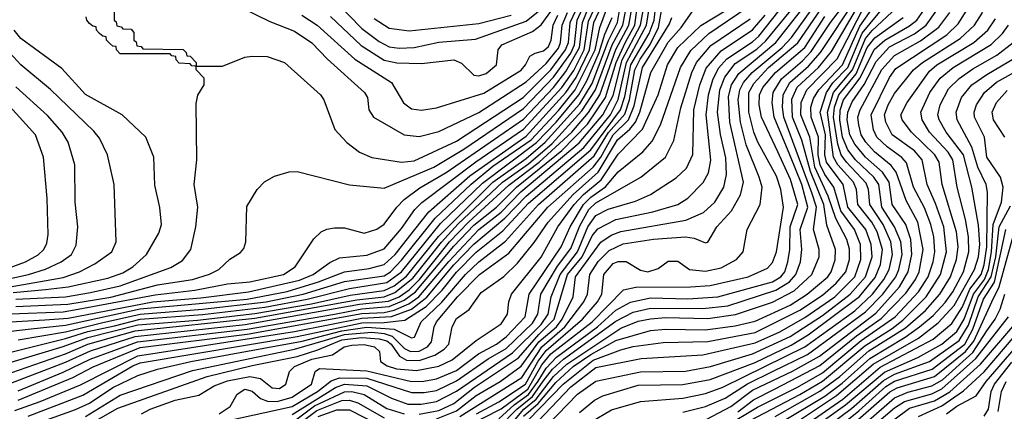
# Model space of a CAD drawing. Extents: x 997028 to 1115134, y 536408 to 618974.
# Tile 197 of 256: x 1039291 to 1043246, y 569176 to 570746. Entities that reach past the tile are written whole.
import ezdxf

# ---------------------------------------------------------------- set-up
doc = ezdxf.new("R2010")
doc.units = 0

msp = doc.modelspace()

# ---------------------------------------------------------------- linework, layer by layer
at = {"layer": '0CON10XD'}
for points in [[(1043002.3, 569915), (1042969.5, 570009.5), (1042935.5, 570085), (1042915.5, 570185), (1042885, 570220.3), (1042796, 570285), (1042769.3, 570335), (1042764.9, 570365), (1042779.3, 570405), (1042805, 570449.8), (1042880.7, 570545), (1042917.7, 570575), (1043068.8, 570671.2), (1043125.9, 570725), (1043157.3, 570772.7), (1043171.9, 570835), (1043150.6, 570935), (1043144.1, 571024.1), (1043194, 571195), (1043197.9, 571275), (1043210.7, 571315), (1043257.5, 571405)], [(1040539.9, 570759.9), (1040662.7, 570642.7), (1040755, 570583.9), (1040806.2, 570573.8), (1040905, 570570.7), (1041035, 570585.2), (1041065, 570572.4), (1041115, 570523.8), (1041135, 570521.3), (1041165, 570530.6), (1041206.5, 570565), (1041212.8, 570625), (1041227.6, 570645), (1041351.1, 570698.9), (1041385, 570726.3), (1041674.5, 571125)], [(1040965, 569145.5), (1041045, 569177.9), (1041125, 569238.8), (1041220.5, 569295), (1041305, 569356.5), (1041376.1, 569453.9), (1041446.9, 569515), (1041470.5, 569545), (1041513.6, 569635), (1041524, 569715), (1041625, 569854.5), (1041667.1, 569882.9), (1041705, 569897.2), (1041967, 569943), (1042036.9, 569973.1), (1042082.7, 570015), (1042119, 570075), (1042130.2, 570125), (1042127.3, 570192.7), (1042106.3, 570286.3), (1042094.4, 570375), (1042103.1, 570465), (1042123.4, 570516.6), (1042165, 570570.1), (1042251.8, 570628.2), (1042288.3, 570661.7), (1042487.1, 570905)], [(1041058.5, 569155), (1041308.4, 569311.6), (1041388.1, 569435), (1041480.9, 569515), (1041556.5, 569615), (1041571.7, 569645), (1041580.9, 569725), (1041615, 569776.6), (1041659.3, 569820.7), (1041715, 569847.6), (1041836.3, 569866.3), (1041965.5, 569875.5), (1042000, 569870), (1042045, 569851.9), (1042055, 569854.2), (1042091.6, 569915), (1042150.4, 569979.6), (1042186, 570044), (1042197.8, 570095), (1042143.6, 570335), (1042138, 570438), (1042149.9, 570485), (1042179.8, 570530.2), (1042327.6, 570655), (1042532.2, 570915)], [(1041266.3, 569023.7), (1041505, 569274), (1041605, 569351.5), (1041787.5, 569387.5), (1042035, 569402.2), (1042245, 569449.8), (1042344.4, 569495), (1042445, 569552.2), (1042564.9, 569635), (1042644.8, 569715.2), (1042669.6, 569785), (1042667.7, 569845), (1042644.1, 569905), (1042589.2, 569979.2), (1042560.5, 570075), (1042525, 570125.4), (1042505.7, 570165), (1042497.8, 570205), (1042499.5, 570275), (1042469.8, 570355), (1042469, 570395), (1042479.5, 570430.5), (1042501.3, 570465), (1042596.5, 570565), (1042665, 570719.9), (1042765.9, 570864.1)], [(1042432.2, 570085), (1042384.5, 570205), (1042321.3, 570355), (1042312.7, 570415), (1042317.3, 570455), (1042351.3, 570508.7), (1042435, 570580.9), (1042470.6, 570619.4), (1042547.1, 570735), (1042641.8, 570858.2)], [(1039185, 569351.3), (1039465, 569435.4), (1039565, 569471.8), (1039765, 569522.5), (1040005, 569541.6), (1040235, 569568.3), (1040462.5, 569607.5), (1040618.3, 569641.7), (1040755, 569660.5), (1040795, 569679.3), (1040845, 569717.8), (1040972.5, 569877.5), (1041191.6, 570095), (1041325, 570189.1), (1041401.2, 570255), (1041540.8, 570409.2), (1041589.7, 570490.3), (1041656.4, 570663.6), (1041692.5, 570735), (1041705.3, 570815)], [(1039228.9, 569321.1), (1039475, 569406.9), (1039565, 569445.6), (1039755, 569498.8), (1040235, 569549), (1040645, 569623.5), (1040755, 569635.2), (1040797.5, 569652.5), (1040870.5, 569709.5), (1040985.6, 569854.4), (1041052.7, 569927.3), (1041229.6, 570095), (1041335, 570168.3), (1041429.6, 570250.4), (1041549.4, 570380.6), (1041604.3, 570465.7), (1041670.8, 570645), (1041713.8, 570725), (1041734.5, 570835)], [(1039255, 569497.7), (1039337.2, 569507.2), (1039475, 569520.9), (1039775, 569586.7), (1040205, 569626), (1040365, 569656.8), (1040491, 569695), (1040595, 569735.1), (1040695, 569747.9), (1040755, 569764.9), (1040799, 569805), (1040877.7, 569905), (1040934, 569976), (1041099.5, 570120.5), (1041325, 570279.7), (1041485, 570455), (1041526.5, 570515), (1041580.3, 570625), (1041597.5, 570735), (1041648.2, 570845)], [(1039255.1, 569534.9), (1039392.3, 569542.3), (1039485, 569549.8), (1039825.5, 569615.5), (1040018.9, 569631.1), (1040210, 569655), (1040415, 569702.1), (1040469.5, 569725), (1040537.3, 569772.7), (1040575, 569791.1), (1040685, 569801.9), (1040755, 569827.5), (1040825, 569909), (1040877.9, 569985), (1040906.5, 570013.5), (1041123.4, 570176.6), (1041315, 570308), (1041468.9, 570475), (1041516.7, 570543.3), (1041558.2, 570625), (1041575, 570740.8), (1041619.7, 570835)], [(1039271.2, 569178.8), (1039373.7, 569215), (1039535, 569282.2), (1039765, 569398.7), (1040395, 569495.3), (1040665, 569549.1), (1040785, 569556.2), (1040865, 569586), (1040926.7, 569633.3), (1041035, 569763.5), (1041115, 569846.7), (1041239.8, 569950.2), (1041325, 570038.7), (1041556.4, 570233.6), (1041664, 570365), (1041695, 570426.8), (1041728.5, 570575), (1041809, 570725), (1041825.2, 570825)], [(1039275, 569596.6), (1039484.8, 569605.2), (1039656.7, 569633.3), (1039845, 569682.5), (1039984.5, 569705), (1040053.8, 569726.2), (1040090.5, 569745), (1040135, 569786), (1040177.9, 569812.1), (1040191.2, 569828.8), (1040199.2, 569855), (1040203.4, 569996.6), (1040245, 570066), (1040274.5, 570095.5), (1040315, 570118.6), (1040373.6, 570136.4), (1040405, 570137.5), (1040615, 570084), (1040755, 570071.2), (1040955, 570154.6), (1041075, 570227.3), (1041315, 570390.1), (1041435, 570515.5), (1041505, 570612.7), (1041519.5, 570645), (1041530.6, 570745), (1041566.4, 570823.6)], [(1039275.1, 569625.1), (1039475.1, 569635.1), (1039575, 569652.9), (1039695, 569678.9), (1039897.9, 569752.1), (1039945, 569780.4), (1039977.9, 569825), (1039998.5, 569915), (1040006.7, 569995), (1039991.5, 570085), (1040001.8, 570185), (1040000.3, 570409.7), (1040006.1, 570443.9), (1040032.5, 570485), (1040031.7, 570511.7), (1040000, 570545), (1040000, 570560), (1040105, 570560), (1040195, 570595.8), (1040225, 570600), (1040285, 570598.6), (1040355, 570574.2), (1040499.4, 570445), (1040512.2, 570425), (1040556.7, 570306.7), (1040605, 570254.2), (1040655.3, 570215.3), (1040705, 570194), (1040824.5, 570174.5), (1040875, 570180.5), (1041045, 570259), (1041312.6, 570435), (1041425, 570546), (1041483.5, 570625), (1041494.8, 570655), (1041502.2, 570735), (1041549, 570835)], [(1039285, 569462.7), (1039475, 569494.3), (1039619.6, 569530.4), (1039775, 569566), (1040025, 569585.2), (1040280.3, 569615), (1040429.8, 569645), (1040595, 569696.1), (1040755, 569718.9), (1040780.5, 569735), (1040825, 569781.8), (1040960.1, 569949.9), (1041105, 570087), (1041191.5, 570158.5), (1041344.9, 570265), (1041455, 570382.5), (1041522.6, 570465), (1041601.9, 570625), (1041621.1, 570715), (1041665.7, 570835)], [(1039285, 569220.2), (1039505, 569311), (1039586.5, 569353.5), (1039775, 569431.2), (1040204.5, 569485.5), (1040665, 569568), (1040755, 569572.6), (1040795, 569581.1), (1040853.6, 569606.4), (1040894.5, 569635.5), (1041014, 569776), (1041135, 569904.5), (1041224.9, 569975.1), (1041304.2, 570055.8), (1041537.6, 570252.4), (1041632.7, 570365), (1041675, 570441.9), (1041711.5, 570585), (1041784.7, 570725), (1041804.8, 570835)], [(1039285, 569258.4), (1039465, 569332.6), (1039574, 569385), (1039764.2, 569455), (1040205, 569505.3), (1040555.2, 569564.8), (1040665, 569587.1), (1040775, 569596.8), (1040835, 569621.6), (1040881.3, 569655), (1041035, 569838.7), (1041115, 569921.8), (1041205.5, 569995), (1041285.9, 570075), (1041467.9, 570222.1), (1041572.1, 570327.9), (1041644.5, 570435), (1041686.6, 570575), (1041723.8, 570656.2), (1041761.2, 570725), (1041774, 570815)], [(1039325, 569155.9), (1039545, 569241), (1039745, 569358.2), (1039775, 569370.1), (1040405, 569475.6), (1040665, 569530.2), (1040755, 569531.6), (1040838.1, 569541.9), (1040924, 569596), (1040988.4, 569661.6), (1041045, 569734.5), (1041125, 569814), (1041230.9, 569899.1), (1041335, 570010.7), (1041585, 570224.5), (1041704.4, 570385), (1041721.2, 570438.8), (1041745.6, 570565), (1041819.1, 570690.9), (1041839.4, 570745), (1041847.6, 570815)], [(1040564.7, 570814.7), (1040665, 570711.1), (1040735, 570658.4), (1040775, 570638.2), (1040815, 570632.4), (1040875.1, 570634.9), (1040975, 570656.4), (1041121.6, 570668.4), (1041325, 570740.5), (1041415, 570812.1)], [(1040895, 569163.9), (1040975, 569179.6), (1041035, 569207.7), (1041118, 569272), (1041295, 569390.4), (1041375.7, 569484.3), (1041438.2, 569545), (1041491.9, 569725), (1041550, 569795), (1041590.9, 569879.1), (1041612.6, 569907.4), (1041685.5, 569944.5), (1041834.2, 569975.8), (1041934.4, 570005), (1041975, 570030.3), (1042036.4, 570093.6), (1042057.2, 570132.8), (1042067.6, 570182.4), (1042047.8, 570365), (1042058.1, 570445), (1042074.4, 570505.6), (1042098, 570552), (1042130.7, 570589.3), (1042235, 570657.7), (1042259.7, 570680.3), (1042366.3, 570815)], [(1041125.7, 569165.7), (1041215, 569214), (1041322.6, 569285), (1041373.5, 569376.5), (1041405, 569420.2), (1041550.9, 569545), (1041612, 569615), (1041628.7, 569645), (1041637.6, 569725), (1041675, 569768.3), (1041695, 569776.7), (1041727, 569777), (1041785, 569741.8), (1041814.4, 569735.6), (1041855, 569748.8), (1041895, 569777.5), (1041935, 569777.5), (1041981.2, 569745), (1042045, 569738), (1042108.5, 569751.5), (1042170, 569785), (1042196.8, 569815), (1042213.4, 569905), (1042265.3, 570005), (1042272.6, 570075), (1042261, 570115), (1042209.3, 570245), (1042185.7, 570335), (1042177.1, 570425), (1042183.1, 570465), (1042198.5, 570495), (1042233.2, 570535), (1042353, 570635), (1042391.1, 570675), (1042500.8, 570829.2)], [(1041247, 569103), (1041316.2, 569185), (1041364.8, 569225), (1041435, 569315.1), (1041488.6, 569365), (1041705, 569508.6), (1041775, 569536.7), (1041825, 569547.3), (1041885, 569552.1), (1042055, 569547.7), (1042166.4, 569563.6), (1042315, 569613.2), (1042401.4, 569658.6), (1042472.6, 569725), (1042502.2, 569795), (1042502.7, 569825), (1042479.4, 569905), (1042490.8, 569995), (1042472.3, 570052.3), (1042360.4, 570355), (1042354.7, 570395.3), (1042357.9, 570445), (1042384.9, 570495), (1042459.6, 570560.4), (1042507.1, 570615), (1042653.9, 570836.1)], [(1042532.9, 569922.9), (1042521, 570005), (1042467.4, 570137.4), (1042433.2, 570263.2), (1042395.1, 570355.1), (1042392.4, 570427.6), (1042413.8, 570476.2), (1042500, 570555), (1042551.5, 570618.5), (1042666.8, 570815)], [(1039255, 569566.2), (1039465, 569575.1), (1039525.3, 569585.3), (1039835, 569643.2), (1039995, 569662), (1040125, 569687.4), (1040215.4, 569695.4), (1040351.2, 569725), (1040397.5, 569755), (1040472.4, 569867.6), (1040502, 569895), (1040525, 569906.7), (1040555, 569911.8), (1040595, 569911.2), (1040675, 569890.9), (1040725, 569906.7), (1040755, 569926.2), (1040805.1, 569994.9), (1040835.2, 570025), (1040898.2, 570071.8), (1041004.2, 570134.2), (1041315, 570347.5), (1041435.1, 570475), (1041485, 570538.3), (1041539.9, 570635), (1041550.9, 570735), (1041575, 570795.6)], [(1039255, 569288), (1039475, 569373.4), (1039575, 569418.8), (1039755, 569476.3), (1040196.2, 569523.8), (1040655.9, 569605), (1040772.5, 569617.5), (1040814.5, 569635.5), (1040855, 569663.4), (1040896.2, 569703.8), (1041017.6, 569855), (1041095, 569935.9), (1041255, 570083), (1041378, 570175), (1041508.8, 570295), (1041576, 570374), (1041621.2, 570445), (1041685, 570626.8), (1041737.8, 570725), (1041747.3, 570777.3)], [(1039325, 569115.5), (1039515, 569182.4), (1039571.7, 569208.3), (1039665, 569271.3), (1039765, 569319.7), (1039843.8, 569345), (1039977.9, 569375), (1040425, 569457.2), (1040585, 569499), (1040685, 569513.1), (1040795.6, 569505.6), (1040865, 569470.9), (1040876.4, 569473.6), (1040903.4, 569535), (1040985.9, 569614.1), (1041081.5, 569725), (1041135, 569775.9), (1041241.9, 569858.1), (1041374.4, 570005), (1041598.9, 570201.1), (1041656.1, 570293.9), (1041722.2, 570367.8), (1041740.6, 570425), (1041761.6, 570545), (1041782.5, 570587.5), (1041822.7, 570647.3), (1041857.4, 570715), (1041873.3, 570805)], [(1039455, 569057.8), (1039685, 569188.8), (1040044, 569315), (1040225, 569359.3), (1040405, 569396.2), (1040488, 569422), (1040585, 569461.8), (1040665, 569471.3), (1040735, 569466.8), (1040765, 569458.5), (1040783.3, 569445), (1040816.3, 569396.3), (1040845, 569380.7), (1040895, 569380), (1040958.4, 569401.6), (1040995.6, 569425), (1041014, 569445), (1041028.3, 569515), (1041045, 569547.8), (1041095.7, 569584.3), (1041145, 569652.6), (1041235, 569716.5), (1041290.2, 569769.8), (1041357.7, 569852.3), (1041413.2, 569935), (1041513.4, 570045), (1041614.5, 570135), (1041692.4, 570265), (1041742.1, 570307.9), (1041764.3, 570335.7), (1041782, 570375), (1041826.2, 570535), (1041895, 570657), (1041948.2, 570715), (1041992.5, 570777.5)], [(1039670, 570785), (1039670, 570745), (1039678.3, 570738.3), (1039681.7, 570721.7), (1039698.3, 570718.3), (1039705, 570710), (1039738.3, 570708.3), (1039750, 570695), (1039750, 570665), (1039758.3, 570658.3), (1039761.7, 570641.7), (1039778.3, 570638.3), (1039785, 570630), (1039947, 570627), (1039960, 570615), (1039961.7, 570601.7), (1039975, 570600), (1040000, 570575), (1040000, 570560)], [(1039780.3, 569165), (1039814.7, 569185), (1039915, 569221.1), (1040010.1, 569239.9), (1040072.2, 569277.8), (1040125, 569297.9), (1040215.8, 569315.8), (1040257.7, 569307.7), (1040305, 569269.6), (1040335, 569267.7), (1040360.4, 569285), (1040374.6, 569335), (1040395.3, 569355), (1040465, 569384.9), (1040547.2, 569402.8), (1040594.1, 569435), (1040625, 569440.9), (1040675, 569444.1), (1040716.2, 569435), (1040736, 569415), (1040740, 569375), (1040767.5, 569357.5), (1040805, 569346.7), (1040885, 569339.2), (1040975, 569356.9), (1041027.8, 569382.2), (1041125, 569459.8), (1041225, 569526.4), (1041250, 569565), (1041255.7, 569615), (1041265.7, 569645), (1041385.9, 569794.1), (1041452.9, 569915), (1041518.1, 570005), (1041555.2, 570044.8), (1041626.4, 570103.6), (1041695, 570206.8), (1041793, 570307), (1041856, 570445), (1041892.4, 570565), (1041934.9, 570635), (1042026.6, 570723.4), (1042135, 570788.2)], [(1040092.6, 569165), (1040136.9, 569195), (1040163.8, 569245), (1040195, 569264.7), (1040225, 569256.1), (1040257.8, 569227.8), (1040285.8, 569215.8), (1040325, 569214.9), (1040385, 569232.4), (1040463.1, 569285), (1040477.8, 569335), (1040495, 569347.6), (1040685, 569338.4), (1040865, 569295.8), (1040913.8, 569296.2), (1040965, 569306.1), (1041045, 569339.7), (1041134.3, 569405.7), (1041206, 569445), (1041245, 569474.3), (1041321.7, 569555), (1041337.3, 569645), (1041466.3, 569835), (1041501.6, 569915), (1041555.3, 570005), (1041585, 570034.2), (1041644.2, 570075.8), (1041695, 570135.9), (1041793.5, 570216.5), (1041831.2, 570258.8), (1041865.1, 570324.9), (1041944.9, 570555), (1041986.9, 570623.1), (1042058.5, 570691.5), (1042212.8, 570795)], [(1040183.8, 570793.8), (1040295, 570739.8), (1040395, 570700.5), (1040465, 570653.8), (1040527.5, 570587.5), (1040675.5, 570455), (1040687.3, 570435), (1040693.5, 570385), (1040711.5, 570355), (1040835, 570284.2), (1040895, 570278.3), (1040975, 570298.3), (1041135, 570374.2), (1041325, 570496.8), (1041405, 570570.7), (1041455, 570632.8), (1041463.2, 570655), (1041469.3, 570725), (1041490.9, 570775)], [(1041085.1, 569114.9), (1041225, 569186.1), (1041331.9, 569265), (1041388.4, 569361.6), (1041425, 569406.6), (1041589.9, 569535), (1041716.4, 569663.6), (1041766, 569674), (1041984.9, 569674.9), (1042065, 569680.7), (1042216.4, 569715), (1042295, 569750.4), (1042315, 569772.7), (1042330.9, 569815), (1042358.5, 569995), (1042347.8, 570065), (1042331.3, 570118.7), (1042255.5, 570255), (1042239.5, 570295), (1042219.6, 570375), (1042220.1, 570455), (1042239.1, 570490.9), (1042299.2, 570555), (1042416.9, 570653.1), (1042509.7, 570790.3)], [(1041335, 569141.2), (1041474.1, 569285), (1041595, 569381.4), (1041705, 569423), (1041755, 569435.6), (1041875, 569452.1), (1042055, 569455.8), (1042245, 569492.1), (1042425, 569581.1), (1042515, 569641), (1042570.5, 569689.5), (1042609.8, 569735), (1042623.7, 569785), (1042623.9, 569826.1), (1042612.8, 569865), (1042568.5, 569948.5), (1042538.9, 570038.9), (1042484.8, 570155), (1042464.6, 570275), (1042428.7, 570365), (1042429.5, 570415), (1042452.3, 570465), (1042575, 570589.8), (1042675, 570783.7)], [(1041371.2, 569078.8), (1041532.1, 569245), (1041605, 569297), (1041785, 569334.1), (1041965, 569337), (1042065.6, 569355), (1042235, 569406.9), (1042385, 569476.3), (1042515, 569559.4), (1042627.3, 569645), (1042688.2, 569715), (1042714.9, 569794.9), (1042711.5, 569845), (1042690.1, 569905), (1042617.2, 569995), (1042599, 570085), (1042531.4, 570175), (1042524.5, 570205), (1042527.2, 570285), (1042506.1, 570375), (1042531.4, 570455), (1042556.8, 570493.2), (1042617.8, 570555), (1042675, 570692.5), (1042771.4, 570808.6)], [(1041538.9, 569171.1), (1041599.7, 569220.3), (1041632.7, 569237.3), (1041775, 569280.6), (1041955, 569283.3), (1042065, 569303.6), (1042245, 569371.9), (1042389.3, 569440.7), (1042457.7, 569482.3), (1042664.4, 569635.6), (1042727.4, 569712.6), (1042748.9, 569765), (1042756.3, 569825), (1042735, 569896.1), (1042713.6, 569935), (1042657.9, 570005), (1042652, 570065), (1042640.6, 570095), (1042577, 570165), (1042559.9, 570195), (1042535.8, 570375), (1042559.3, 570455), (1042635.8, 570545), (1042688.8, 570671.2), (1042715, 570703.3), (1042813.9, 570795)], [(1041955, 569171.7), (1042045, 569194.9), (1042125, 569228.4), (1042213.9, 569286.1), (1042317, 569337), (1042455.9, 569404.1), (1042688.3, 569575), (1042757.8, 569645), (1042809.6, 569715), (1042822.4, 569745), (1042835.1, 569805), (1042830, 569855), (1042805.3, 569915), (1042753.6, 569995), (1042741.5, 570085), (1042722.4, 570115), (1042648.1, 570185), (1042617.1, 570225), (1042596.3, 570275), (1042584.7, 570345), (1042587, 570383), (1042600.3, 570425), (1042667.1, 570512.9), (1042723.1, 570626.9), (1042765.4, 570664.6), (1042865, 570721.5), (1042894.8, 570745.2), (1042931.5, 570798.5)], [(1042025, 569131.2), (1042147.6, 569195), (1042235, 569260.7), (1042395, 569336.2), (1042503.3, 569396.7), (1042730.1, 569569.9), (1042824.6, 569675.4), (1042859.9, 569735), (1042874.1, 569805), (1042869.7, 569865), (1042850, 569925), (1042796, 570005), (1042783.3, 570095), (1042756.2, 570135), (1042687.6, 570195), (1042645, 570247.8), (1042625.5, 570285), (1042614.6, 570345), (1042616.9, 570375), (1042635, 570417.1), (1042683.5, 570486.5), (1042731, 570579), (1042785, 570637.2), (1042885, 570690), (1042931.7, 570725), (1042975.4, 570785)], [(1042125, 569115), (1042255, 569192.6), (1042415, 569272.4), (1042515, 569330.3), (1042670.3, 569459.7), (1042806.9, 569555), (1042901.6, 569655), (1042940, 569715), (1042959.8, 569775), (1042966.8, 569815), (1042962.4, 569875), (1042950.6, 569925), (1042925, 569991.6), (1042880.8, 570075), (1042852.3, 570172.3), (1042834.1, 570194.1), (1042775, 570236.7), (1042734.2, 570275), (1042720.4, 570305), (1042711.2, 570365), (1042785, 570514.3), (1042809.9, 570550.1), (1043014.3, 570685.7), (1043060, 570730), (1043095.5, 570785)], [(1042175, 569173.9), (1042237.8, 569222.2), (1042325.5, 569265.5), (1042505, 569359.4), (1042651.5, 569478.5), (1042751.8, 569548.2), (1042850.8, 569649.2), (1042889.7, 569705), (1042903.3, 569735), (1042919.9, 569825), (1042898.1, 569935), (1042851.5, 570021.5), (1042811.5, 570135), (1042791.3, 570161.3), (1042725, 570216.7), (1042690.1, 570255), (1042671.3, 570285), (1042661.6, 570325), (1042658.1, 570355), (1042666.2, 570385), (1042753.6, 570546.4), (1042805, 570602.6), (1042908.9, 570661.1), (1042982.9, 570717.1), (1043027, 570775)], [(1039024, 569356), (1039475, 569467.3), (1039565, 569496.1), (1039671.5, 569518.5), (1039775, 569545), (1040025, 569564), (1040275, 569593.9), (1040445.8, 569625), (1040615, 569668.9), (1040765, 569691.8), (1040824.5, 569735), (1040981.5, 569928.5), (1041149.2, 570090.8), (1041366.3, 570253.7), (1041445.1, 570334.9), (1041537.3, 570445), (1041569.2, 570500.8), (1041618.7, 570615), (1041641.6, 570688.4), (1041670.8, 570755)], [(1039555.1, 569154.9), (1039695, 569240.2), (1039985, 569339.9), (1040395, 569424.6), (1040519.4, 569460.6), (1040595, 569483.5), (1040705, 569492.7), (1040755, 569488), (1040787.5, 569477.5), (1040837.1, 569427.1), (1040860.4, 569415), (1040895, 569416.4), (1040929, 569435), (1040945.5, 569455), (1040956.2, 569515), (1040965.5, 569535), (1041049, 569635), (1041137.8, 569725), (1041255, 569810.2), (1041412.4, 569995), (1041595, 570155), (1041625, 570195.6), (1041674.7, 570285), (1041736.8, 570345), (1041759.2, 570400.8), (1041792.9, 570555), (1041900.4, 570729.6), (1041910.6, 570755)], [(1040000, 570560), (1039995, 570560), (1039981.7, 570561.7), (1039975, 570570), (1039931.7, 570571.7), (1039920, 570585), (1039918.3, 570598.3), (1039901.7, 570601.7), (1039895, 570610), (1039695, 570610), (1039680, 570625), (1039678.3, 570638.3), (1039665, 570640), (1039651.7, 570651.7), (1039640, 570665), (1039638.3, 570678.3), (1039625, 570680), (1039611.7, 570691.7), (1039600, 570705), (1039598.3, 570718.3), (1039585, 570720), (1039571.7, 570731.7), (1039560, 570745), (1039558.3, 570758.3)], [(1040122.7, 569137.3), (1040385, 569194.9), (1040487.5, 569255), (1040542.2, 569297.8), (1040575, 569309.8), (1040685, 569308.4), (1040865, 569250.9), (1040915, 569250.9), (1040965, 569259.4), (1041045, 569297.6), (1041173.2, 569386.8), (1041245, 569428.3), (1041350.7, 569529.3), (1041372.7, 569565), (1041384.7, 569645), (1041451.5, 569758.5), (1041505, 569828.2), (1041540.6, 569919.4), (1041577.1, 569985), (1041605, 570012.3), (1041786.1, 570115), (1041885, 570195.4), (1041918.1, 570261.9), (1041946.7, 570393.3), (1041990.3, 570535), (1042009.9, 570575), (1042067.3, 570642.7), (1042225, 570749.6)], [(1040385, 569162.4), (1040558.8, 569271.2), (1040595, 569284.6), (1040685, 569278.2), (1040785, 569228.1), (1040850.6, 569205), (1040903.9, 569203.9), (1040965, 569215.1), (1041045, 569255.9), (1041270.1, 569409.9), (1041385.6, 569524.4), (1041413.2, 569565), (1041425.1, 569635), (1041462, 569725), (1041531.3, 569815), (1041572.6, 569915), (1041605, 569961.5), (1041655, 569986.2), (1041765, 570018.7), (1041824.6, 570045), (1041928.2, 570111.8), (1041969.5, 570150.5), (1041994.1, 570205.9), (1041999.1, 570385), (1042023, 570485), (1042047.9, 570552.1), (1042108.1, 570621.9), (1042235, 570705.9), (1042285, 570764.3)], [(1040424.2, 570764.2), (1040486.3, 570725), (1040637.7, 570587.7), (1040784.7, 570495), (1040833.1, 570413.1), (1040865, 570389.1), (1040904.2, 570384.2), (1040965, 570392.3), (1041155, 570452.4), (1041305, 570544.4), (1041323, 570565), (1041339.9, 570600.1), (1041361.9, 570611.9), (1041395, 570621.2), (1041415, 570638.7), (1041425.3, 570664.7), (1041433.1, 570725), (1041453, 570765)], [(1040715, 570750.7), (1040775, 570712.4), (1040855, 570702.4), (1041135, 570731.7), (1041265, 570765.1)], [(1041215, 569145.1), (1041277.7, 569202.3), (1041335, 569243), (1041373.1, 569296.9), (1041405, 569348.5), (1041446.7, 569393.3), (1041612.4, 569515), (1041685, 569580.9), (1041745, 569613.8), (1041825, 569631.1), (1041975, 569627.1), (1042095, 569634.7), (1042314.8, 569695.2), (1042348.8, 569715), (1042363.6, 569735), (1042376.5, 569775), (1042384, 569825), (1042386.1, 569915), (1042416.2, 570005), (1042386.4, 570105), (1042336.6, 570216.6), (1042270.4, 570355), (1042261.3, 570405), (1042262.8, 570445), (1042276.4, 570475), (1042326.9, 570535), (1042444.1, 570635), (1042525, 570759.6)], [(1041586.9, 569133.1), (1041668.5, 569181.5), (1041785, 569215.5), (1041955, 569229.1), (1042045, 569246.9), (1042115, 569272.9), (1042284.2, 569355.8), (1042445.1, 569434.9), (1042645, 569579.3), (1042716.8, 569645), (1042762.5, 569705), (1042782.7, 569745), (1042796.5, 569805), (1042789.7, 569855), (1042758.6, 569925), (1042705.8, 570005), (1042700.5, 570065), (1042691.4, 570091.4), (1042611.8, 570175), (1042590.7, 570205), (1042577.7, 570247.7), (1042559.9, 570355), (1042564.3, 570395), (1042580.9, 570445), (1042650.5, 570529.5), (1042695, 570635), (1042725.7, 570674.3), (1042839.3, 570755)], [(1042325.5, 569154.5), (1042505, 569256.4), (1042585, 569315.3), (1042701.9, 569418.1), (1042849.1, 569510.9), (1042929.3, 569580.7), (1042986.3, 569645), (1043029.3, 569715), (1043053.3, 569785), (1043059.9, 569835), (1043053.7, 569895), (1042996.6, 570085), (1042984.5, 570175), (1042967.4, 570205), (1042872.7, 570295), (1042835.2, 570345), (1042830.4, 570365), (1042855.2, 570415), (1042945, 570539.7), (1042975.2, 570565), (1043123.3, 570655), (1043179.1, 570705), (1043210.3, 570749.7)], [(1039265, 569652.2), (1039395.1, 569664.9), (1039485.1, 569674.9), (1039645, 569710.1), (1039705, 569731.4), (1039744.7, 569755), (1039800.9, 569805), (1039850.4, 569889.6), (1039860, 569925), (1039853.3, 569993.3), (1039833.3, 570083.3), (1039829.5, 570195), (1039797.8, 570275), (1039702.2, 570365), (1039555, 570446.9), (1039460.3, 570550.3), (1039295, 570671.6), (1039268.3, 570705)], [(1042355, 569134.9), (1042525, 569236.9), (1042595, 569288.9), (1042705, 569387.5), (1042847.3, 569472.7), (1042905.3, 569514.7), (1042959.5, 569560.5), (1043007.8, 569612.2), (1043038.6, 569655), (1043081.6, 569735), (1043103.6, 569815), (1043102.6, 569875), (1043090.6, 569945), (1043056, 570075), (1043038.6, 570185), (1043020.1, 570215), (1042945.2, 570295), (1042915.5, 570345), (1042910.3, 570375), (1042946.5, 570455), (1042988.4, 570511.6), (1043040.2, 570555), (1043192.4, 570647.6), (1043238.8, 570691.2), (1043262.1, 570725)], [(1042415.4, 569134.6), (1042571.4, 569238.6), (1042719, 569365), (1042900.6, 569469.4), (1042980, 569530), (1043045, 569600.3), (1043126.1, 569745), (1043142.4, 569795), (1043147.8, 569845), (1043142, 569922), (1043115, 570074.4), (1043081.3, 570205), (1043011.8, 570295), (1042983.8, 570345), (1042978.8, 570365), (1042988.4, 570405), (1043021.5, 570468.5), (1043065, 570510.8), (1043119.8, 570549.8), (1043215.4, 570604.6), (1043281.5, 570655)], [(1039092.5, 569647.5), (1039465, 569712.7), (1039531.5, 569735), (1039592.4, 569767.6), (1039660.5, 569815), (1039678.2, 569855), (1039670.4, 570085), (1039644.1, 570204.1), (1039611.3, 570271.3), (1039589.3, 570299.3), (1039415, 570466.5), (1039295, 570564.8), (1039221.6, 570645)], [(1042445, 569119.2), (1042596.6, 569225), (1042747.7, 569352.3), (1042960, 569465), (1043035, 569528.5), (1043077.8, 569595), (1043107.8, 569665), (1043152.4, 569725), (1043165, 569762.6), (1043175.1, 569835.1), (1043178.4, 570055), (1043173.4, 570085), (1043139.1, 570155), (1043114.9, 570234.9), (1043056.2, 570345), (1043052, 570375), (1043074, 570435), (1043116, 570485), (1043175, 570526.6), (1043359.6, 570635)], [(1042445, 569084.9), (1042608.3, 569201.7), (1042765, 569332.3), (1042898.4, 569391.6), (1042994.8, 569445), (1043055, 569496.2), (1043085, 569545.2), (1043121.5, 569645), (1043166.5, 569705), (1043182.3, 569745), (1043194.2, 569815), (1043201.7, 569925), (1043234.9, 570015), (1043241.6, 570075), (1043230.8, 570115), (1043175.6, 570195), (1043166, 570275), (1043125.5, 570355), (1043124.8, 570375), (1043134.4, 570405.6), (1043166, 570454), (1043214.7, 570495.3), (1043335, 570562.6)], [(1039105, 569675.7), (1039326.2, 569725), (1039395, 569746.1), (1039458, 569775), (1039499.3, 569805), (1039518.3, 569841.7), (1039524.2, 569915), (1039513.3, 570015), (1039512, 570165), (1039486, 570255), (1039461.2, 570295), (1039402.8, 570362.8), (1039275, 570476.9)], [(1043248, 570275), (1043202.9, 570345), (1043197.5, 570375), (1043214.8, 570415), (1043257.1, 570462.9)], [(1039135, 569709.3), (1039314.2, 569775.8), (1039365, 569803), (1039387.8, 569825), (1039400.1, 569849.9), (1039405.3, 569885), (1039400.9, 570029.1), (1039385.9, 570195), (1039354.1, 570285), (1039211.2, 570441.2)], [(1041217.2, 569112.8), (1041287.4, 569185), (1041350.7, 569235), (1041393.9, 569296.1), (1041431.3, 569345), (1041475.5, 569385), (1041685, 569537.3), (1041755, 569574), (1041825, 569589.2), (1042035, 569587.9), (1042135, 569599.2), (1042328.6, 569661.4), (1042383, 569695), (1042408.6, 569725), (1042426.6, 569775), (1042432.9, 569825), (1042425.6, 569905), (1042456.3, 569995), (1042432.2, 570085)], [(1042372.7, 568995), (1042632.4, 569187.6), (1042760.7, 569299.3), (1042805, 569324.9), (1042945, 569375.5), (1043065, 569459.2), (1043101.5, 569521.5), (1043140.4, 569635), (1043193.3, 569715), (1043211.3, 569795), (1043225.2, 569915), (1043270.6, 569999.4)], [(1041315, 569156.6), (1041373, 569207), (1041445, 569291.8), (1041514.3, 569355), (1041585, 569403.8), (1041685, 569460.1), (1041825, 569499.3), (1041885, 569505.6), (1042045, 569502.1), (1042165, 569518.9), (1042245, 569537.2), (1042385, 569601.6), (1042453.8, 569645), (1042536.4, 569715), (1042549.8, 569735), (1042566.9, 569783.1), (1042568, 569825), (1042532.9, 569922.9)], [(1042140.2, 569095), (1042425, 569242.8), (1042515, 569296.3), (1042685, 569438.4), (1042795, 569507.6), (1042838.2, 569541.8), (1042932.4, 569635), (1042989.3, 569725), (1043013.3, 569815), (1043002.3, 569915)], [(1042446.2, 569005), (1042662.1, 569177.9), (1042770, 569275), (1042805, 569296.5), (1042956.1, 569345), (1043087.7, 569445), (1043119.7, 569505), (1043162.3, 569625), (1043206.3, 569693.7), (1043251.9, 569905)], [(1042603.7, 569095), (1042786.3, 569253.7), (1042815, 569270.2), (1042965, 569315.9), (1043090.3, 569415), (1043123, 569457), (1043196.2, 569615), (1043224.6, 569675.4), (1043281.8, 569878.2)], [(1042650.1, 569095), (1042805, 569230.1), (1042857.7, 569252.3), (1042955, 569278.5), (1042997.5, 569302.5), (1043118.9, 569411.1), (1043175, 569498.2), (1043209.4, 569545), (1043229.5, 569585), (1043248.4, 569645)], [(1042731.8, 569128.2), (1042805, 569189.8), (1042845.3, 569214.7), (1042955, 569246.5), (1042995, 569265.8), (1043132, 569388), (1043262.4, 569555)], [(1042738.8, 569095), (1042865, 569188.4), (1042965, 569218.3), (1043026.5, 569253.5), (1043150.8, 569365), (1043287.5, 569525)], [(1042901.6, 569155), (1042995, 569197.9), (1043082.1, 569257.9), (1043165, 569333.7), (1043328, 569525)], [(1043014.1, 569165), (1043055, 569196), (1043132.3, 569237.7), (1043172.8, 569295), (1043362.8, 569515)], [(1043165, 569155.9), (1043182.1, 569185), (1043192.4, 569255), (1043206.4, 569285), (1043276.7, 569373.3)], [(1043221.5, 569175), (1043234.1, 569255), (1043253.6, 569295)], [(1040395, 569138.2), (1040475, 569197.9), (1040595, 569254.4), (1040625, 569254.6), (1040675, 569243.4), (1040765, 569187.6), (1040835, 569165.3)], [(1040395, 569111.6), (1040485, 569179.2), (1040585, 569219), (1040615, 569219.9), (1040649.2, 569209.2), (1040755, 569149.4)], [(1040489.9, 569155), (1040565, 569182), (1040615, 569181.2), (1040738.9, 569118.9)]]:
    msp.add_lwpolyline(points, dxfattribs=at)

doc.saveas('drawing.dxf')
